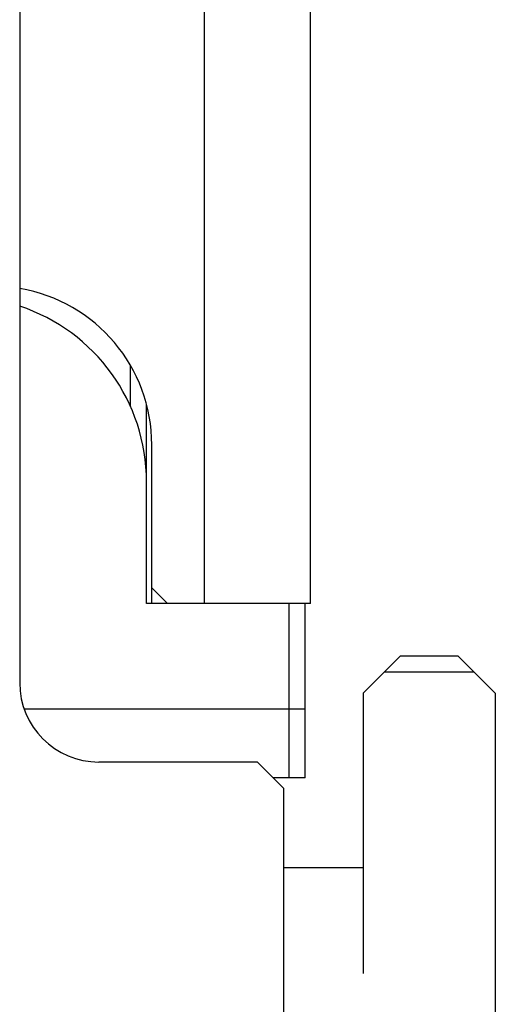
# Model space of a CAD drawing. Header units: millimetres. Extents: x 0 to 594, y 0 to 420.
# Tile 17 of 56: x 219.44 to 223.04, y 72.72 to 80.16. Entities that reach past the tile are written whole.
import ezdxf

# ---------------------------------------------------------------- set-up
doc = ezdxf.new("R2010")
doc.units = ezdxf.units.MM
doc.header["$LTSCALE"] = 32.67
doc.layers.add('00_COMPONENTS', color=7, linetype='CONTINUOUS')

msp = doc.modelspace()

# ---------------------------------------------------------------- linework, layer by layer
at = {"layer": '00_COMPONENTS', "color": 7}
for p, q in [((220.8388, 75.7476), (220.8388, 283.7716)), ((221.6388, 75.7476), (221.6388, 283.7716)), ((219.4388, 81.1484), (219.4388, 75.1484)), ((220.2788, 77.2355), (220.2788, 77.5462)), ((220.3988, 75.7484), (220.3988, 77.2547)), ((220.4388, 75.8676), (220.4388, 76.9476)), ((220.4388, 75.8676), (220.5588, 75.7476)), ((220.8388, 75.7484), (220.3988, 75.7484)), ((221.6388, 75.7476), (220.5588, 75.7476)), ((221.4788, 74.4284), (221.4788, 75.7476)), ((221.5988, 74.4284), (221.5988, 75.7476)), ((222.3188, 75.3484), (222.0388, 75.0684)), ((222.7588, 75.3484), (222.3188, 75.3484)), ((223.0388, 75.0684), (222.7588, 75.3484)), ((222.8788, 75.2284), (222.1988, 75.2284)), ((222.0388, 75.0684), (222.0388, 72.9484)), ((223.0388, 75.0684), (223.0388, 64.5484)), ((221.5988, 74.9484), (219.4731, 74.9484)), ((221.2388, 74.5484), (220.0388, 74.5484)), ((221.4388, 74.3484), (221.2388, 74.5484)), ((221.5988, 74.4284), (221.3588, 74.4284)), ((221.4388, 64.5484), (221.4388, 74.3484)), ((222.0388, 73.7484), (221.4388, 73.7484))]:
    msp.add_line(p, q, dxfattribs=at)
at = {"layer": '00_COMPONENTS', "color": 4}
msp.add_line((220.4388, 75.7484), (220.4388, 75.8676), dxfattribs=at)
at = {"layer": '00_COMPONENTS', "color": 7}
for centre, radius, start, end in [((219.2388, 76.9476), 1.2, 0, 80.40565), ((218.9988, 76.6684), 1.4, 0, 71.68156), ((220.0388, 75.1484), 0.6, 180, 270)]:
    msp.add_arc(centre, radius, start, end, dxfattribs=at)

doc.saveas('drawing.dxf')
